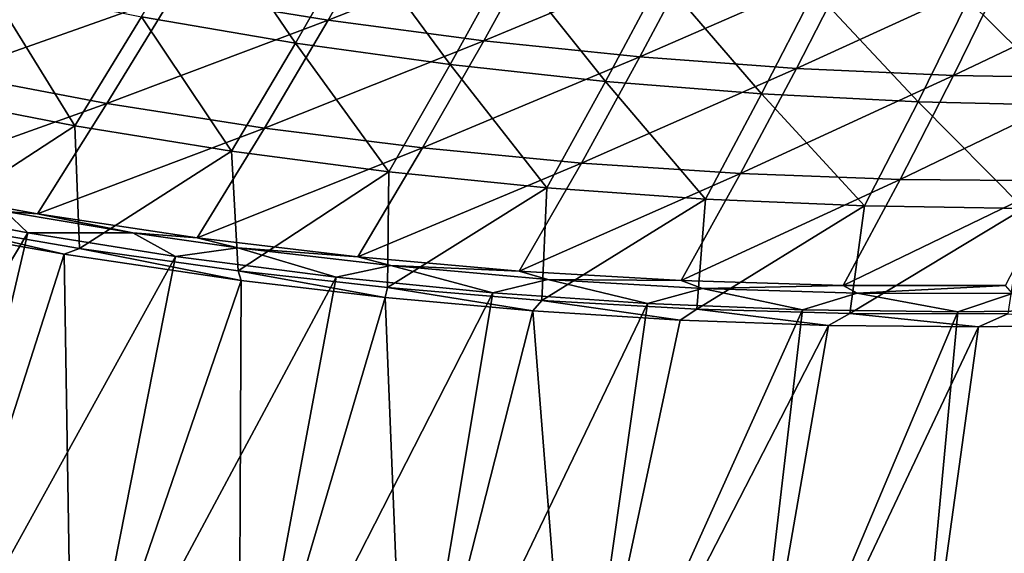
# Model space of a CAD drawing. Header units: metres. Extents: x -1 to 1402, y -1402 to 1.
# Tile 62 of 256: x 427 to 525, y -1349 to -1295. Entities that reach past the tile are written whole.
import ezdxf

# ---------------------------------------------------------------- set-up
doc = ezdxf.new("R2010")
doc.units = ezdxf.units.M

msp = doc.modelspace()

# ---------------------------------------------------------------- linework, layer by layer
at = {"layer": 'None0'}
for points in [[(439.038269, -1295.138184, -87.331779), (445.361115, -1284.470093, -114.750984), (454.370331, -1297.746094, -87.351364)], [(445.361115, -1284.470093, -114.750984), (460.429352, -1287.161377, -114.778702), (454.370331, -1297.746094, -87.351364)], [(442.213715, -1292.921265, -86.145638), (457.63092, -1295.452759, -86.188164), (463.66394, -1284.880127, -113.635918)], [(463.66394, -1284.880127, -113.635918), (457.63092, -1295.452759, -86.188164), (478.891174, -1287.041016, -113.688301)], [(454.370331, -1297.746094, -87.351364), (460.429352, -1287.161377, -114.778702), (469.783752, -1299.888306, -87.37175)], [(457.63092, -1295.452759, -86.188164), (473.125793, -1297.517334, -86.23201), (478.891174, -1287.041016, -113.688301)], [(460.429352, -1287.161377, -114.778702), (475.578247, -1289.397827, -114.807503), (469.783752, -1299.888306, -87.37175)], [(478.891174, -1287.041016, -113.688301), (473.125793, -1297.517334, -86.23201), (494.178101, -1288.752319, -113.742111)], [(469.783752, -1299.888306, -87.37175), (475.578247, -1289.397827, -114.807503), (485.265747, -1301.573364, -87.392899)], [(473.125793, -1297.517334, -86.23201), (488.680573, -1299.12207, -86.277031), (494.178101, -1288.752319, -113.742111)], [(475.578247, -1289.397827, -114.807503), (490.795319, -1291.187378, -114.837326), (485.265747, -1301.573364, -87.392899)], [(494.178101, -1288.752319, -113.742111), (488.680573, -1299.12207, -86.277031), (509.507996, -1290.020508, -113.797211)], [(426.892059, -1289.916016, -86.104546), (420.034912, -1300.821289, -58.781513), (442.213715, -1292.921265, -86.145638)], [(488.680573, -1299.12207, -86.277031), (504.278046, -1300.27417, -86.323105), (509.507996, -1290.020508, -113.797211)], [(509.507996, -1290.020508, -113.797211), (504.278046, -1300.27417, -86.323105), (524.867249, -1290.853638, -113.853462)], [(485.265747, -1301.573364, -87.392899), (490.795319, -1291.187378, -114.837326), (500.803497, -1302.809937, -87.414757)], [(490.795319, -1291.187378, -114.837326), (506.068176, -1292.538208, -114.868118), (500.803497, -1302.809937, -87.414757)], [(504.278046, -1300.27417, -86.323105), (519.904175, -1300.981934, -86.370102), (524.867249, -1290.853638, -113.853462)], [(524.867249, -1290.853638, -113.853462), (519.904175, -1300.981934, -86.370102), (540.243103, -1291.26001, -113.910713)], [(519.904175, -1300.981934, -86.370102), (535.545837, -1301.25415, -86.417915), (540.243103, -1291.26001, -113.910713)], [(416.922241, -1302.966919, -60.010754), (423.800323, -1292.05603, -87.313026), (432.412476, -1305.983765, -60.019577)], [(423.800323, -1292.05603, -87.313026), (439.038269, -1295.138184, -87.331779), (432.412476, -1305.983765, -60.019577)], [(420.034912, -1300.821289, -58.781513), (435.61142, -1303.759033, -58.812424), (442.213715, -1292.921265, -86.145638)], [(442.213715, -1292.921265, -86.145638), (435.61142, -1303.759033, -58.812424), (457.63092, -1295.452759, -86.188164)], [(500.803497, -1302.809937, -87.414757), (506.068176, -1292.538208, -114.868118), (516.384216, -1303.606689, -87.437302)], [(506.068176, -1292.538208, -114.868118), (521.384277, -1293.458374, -114.899818), (516.384216, -1303.606689, -87.437302)], [(516.384216, -1303.606689, -87.437302), (521.384277, -1293.458374, -114.899818), (531.995178, -1303.972168, -87.46048)], [(521.384277, -1293.458374, -114.899818), (536.731262, -1293.955933, -114.932373), (531.995178, -1303.972168, -87.46048)], [(432.412476, -1305.983765, -60.019577), (439.038269, -1295.138184, -87.331779), (447.998718, -1308.515381, -60.028931)], [(439.038269, -1295.138184, -87.331779), (454.370331, -1297.746094, -87.351364), (447.998718, -1308.515381, -60.028931)], [(435.61142, -1303.759033, -58.812424), (451.285492, -1306.212158, -58.844471), (457.63092, -1295.452759, -86.188164)], [(457.63092, -1295.452759, -86.188164), (451.285492, -1306.212158, -58.844471), (473.125793, -1297.517334, -86.23201)], [(447.998718, -1308.515381, -60.028931), (454.370331, -1297.746094, -87.351364), (463.667908, -1310.570923, -60.038795)], [(451.285492, -1306.212158, -58.844471), (467.038879, -1308.188232, -58.877548), (473.125793, -1297.517334, -86.23201)], [(454.370331, -1297.746094, -87.351364), (469.783752, -1299.888306, -87.37175), (463.667908, -1310.570923, -60.038795)], [(473.125793, -1297.517334, -86.23201), (467.038879, -1308.188232, -58.877548), (488.680573, -1299.12207, -86.277031)], [(467.038879, -1308.188232, -58.877548), (482.853333, -1309.694336, -58.911564), (488.680573, -1299.12207, -86.277031)], [(488.680573, -1299.12207, -86.277031), (482.853333, -1309.694336, -58.911564), (504.278046, -1300.27417, -86.323105)], [(463.667908, -1310.570923, -60.038795), (469.783752, -1299.888306, -87.37175), (479.406921, -1312.159424, -60.049156)], [(469.783752, -1299.888306, -87.37175), (485.265747, -1301.573364, -87.392899), (479.406921, -1312.159424, -60.049156)], [(420.034912, -1300.821289, -58.781513), (412.867157, -1311.890869, -31.596901), (435.61142, -1303.759033, -58.812424)], [(482.853333, -1309.694336, -58.911564), (498.711273, -1310.738403, -58.946419), (504.278046, -1300.27417, -86.323105)], [(504.278046, -1300.27417, -86.323105), (498.711273, -1310.738403, -58.946419), (519.904175, -1300.981934, -86.370102)], [(498.711273, -1310.738403, -58.946419), (514.598267, -1311.328979, -58.982018), (519.904175, -1300.981934, -86.370102)], [(519.904175, -1300.981934, -86.370102), (514.598267, -1311.328979, -58.982018), (535.545837, -1301.25415, -86.417915)], [(479.406921, -1312.159424, -60.049156), (485.265747, -1301.573364, -87.392899), (495.202667, -1313.289795, -60.05999)], [(485.265747, -1301.573364, -87.392899), (500.803497, -1302.809937, -87.414757), (495.202667, -1313.289795, -60.05999)], [(514.598267, -1311.328979, -58.982018), (530.500916, -1311.475586, -59.018265), (535.545837, -1301.25415, -86.417915)], [(432.412476, -1305.983765, -60.019577), (417.674072, -1315.598511, -32.846386), (416.922241, -1302.966919, -60.010754)], [(495.202667, -1313.289795, -60.05999), (500.803497, -1302.809937, -87.414757), (511.042114, -1313.971436, -60.071281)], [(500.803497, -1302.809937, -87.414757), (516.384216, -1303.606689, -87.437302), (511.042114, -1313.971436, -60.071281)], [(412.867157, -1311.890869, -31.596901), (428.686218, -1314.767578, -31.618927), (435.61142, -1303.759033, -58.812424)], [(435.61142, -1303.759033, -58.812424), (428.686218, -1314.767578, -31.618927), (451.285492, -1306.212158, -58.844471)], [(511.042114, -1313.971436, -60.071281), (516.384216, -1303.606689, -87.437302), (526.912109, -1314.213013, -60.083015)], [(516.384216, -1303.606689, -87.437302), (531.995178, -1303.972168, -87.46048), (526.912109, -1314.213013, -60.083015)], [(432.885162, -1318.21875, -32.846481), (417.674072, -1315.598511, -32.846386), (432.412476, -1305.983765, -60.019577)], [(447.998718, -1308.515381, -60.028931), (432.885162, -1318.21875, -32.846481), (432.412476, -1305.983765, -60.019577)], [(428.686218, -1314.767578, -31.618927), (444.605591, -1317.149536, -31.641582), (451.285492, -1306.212158, -58.844471)], [(451.285492, -1306.212158, -58.844471), (444.605591, -1317.149536, -31.641582), (467.038879, -1308.188232, -58.877548)], [(448.6875, -1320.45166, -32.846249), (432.885162, -1318.21875, -32.846481), (447.998718, -1308.515381, -60.028931)], [(444.605591, -1317.149536, -31.641582), (460.606781, -1319.044556, -31.664776), (467.038879, -1308.188232, -58.877548)], [(463.667908, -1310.570923, -60.038795), (448.6875, -1320.45166, -32.846249), (447.998718, -1308.515381, -60.028931)], [(467.038879, -1308.188232, -58.877548), (460.606781, -1319.044556, -31.664776), (482.853333, -1309.694336, -58.911564)], [(460.606781, -1319.044556, -31.664776), (476.671204, -1320.460327, -31.688414), (482.853333, -1309.694336, -58.911564)], [(482.853333, -1309.694336, -58.911564), (476.671204, -1320.460327, -31.688414), (498.711273, -1310.738403, -58.946419)], [(463.556244, -1322.113525, -32.845612), (448.6875, -1320.45166, -32.846249), (463.667908, -1310.570923, -60.038795)], [(479.406921, -1312.159424, -60.049156), (463.556244, -1322.113525, -32.845612), (463.667908, -1310.570923, -60.038795)], [(476.671204, -1320.460327, -31.688414), (492.780945, -1321.404785, -31.712402), (498.711273, -1310.738403, -58.946419)], [(498.711273, -1310.738403, -58.946419), (492.780945, -1321.404785, -31.712402), (514.598267, -1311.328979, -58.982018)], [(412.867157, -1311.890869, -31.596901), (425.50119, -1314.542847, -30.733009), (428.686218, -1314.767578, -31.618927)], [(492.780945, -1321.404785, -31.712402), (508.921295, -1321.887207, -31.73666), (514.598267, -1311.328979, -58.982018)], [(514.598267, -1311.328979, -58.982018), (508.921295, -1321.887207, -31.73666), (530.500916, -1311.475586, -59.018265)], [(508.921295, -1321.887207, -31.73666), (525.078674, -1321.917236, -31.761099), (530.500916, -1311.475586, -59.018265)], [(478.917389, -1323.396484, -32.844852), (463.556244, -1322.113525, -32.845612), (479.406921, -1312.159424, -60.049156)], [(495.202667, -1313.289795, -60.05999), (478.917389, -1323.396484, -32.844852), (479.406921, -1312.159424, -60.049156)], [(494.362396, -1324.254028, -32.844372), (478.917389, -1323.396484, -32.844852), (495.202667, -1313.289795, -60.05999)], [(511.042114, -1313.971436, -60.071281), (494.362396, -1324.254028, -32.844372), (495.202667, -1313.289795, -60.05999)], [(427.733612, -1316.643921, -29.765865), (413.478149, -1313.940308, -29.771782), (399.551849, -1363.903687)], [(413.478149, -1313.940308, -29.771782), (427.733612, -1316.643921, -29.765865), (425.50119, -1314.542847, -30.733009)], [(425.50119, -1314.542847, -30.733009), (438.173889, -1316.644897, -30.739088), (428.686218, -1314.767578, -31.618927)], [(425.50119, -1314.542847, -30.733009), (427.733612, -1316.643921, -29.765865), (438.173889, -1316.644897, -30.739088)], [(428.686218, -1314.767578, -31.618927), (438.173889, -1316.644897, -30.739088), (444.605591, -1317.149536, -31.641582)], [(509.581635, -1324.686035, -32.844177), (494.362396, -1324.254028, -32.844372), (511.042114, -1313.971436, -60.071281)], [(526.912109, -1314.213013, -60.083015), (509.581635, -1324.686035, -32.844177), (511.042114, -1313.971436, -60.071281)], [(525.327515, -1324.71228, -32.844124), (509.581635, -1324.686035, -32.844177), (526.912109, -1314.213013, -60.083015)], [(431.363647, -1318.779419, -32.349392), (417.674072, -1315.598511, -32.846386), (432.885162, -1318.21875, -32.846481)], [(431.363647, -1318.779419, -32.349392), (421.397583, -1317.011841, -32.35355), (417.674072, -1315.598511, -32.846386)], [(427.733612, -1316.643921, -29.765865), (399.551849, -1363.903687), (415.947754, -1367.000732)], [(442.43811, -1319.00061, -29.759661), (427.733612, -1316.643921, -29.765865), (415.947754, -1367.000732)], [(427.733612, -1316.643921, -29.765865), (442.43811, -1319.00061, -29.759661), (438.173889, -1316.644897, -30.739088)], [(438.173889, -1316.644897, -30.739088), (448.652557, -1318.139038, -30.744099), (444.605591, -1317.149536, -31.641582)], [(438.173889, -1316.644897, -30.739088), (442.43811, -1319.00061, -29.759661), (448.652557, -1318.139038, -30.744099)], [(415.684387, -1367.740601, -3), (421.397583, -1317.011841, -32.35355), (431.363647, -1318.779419, -32.349392)], [(444.605591, -1317.149536, -31.641582), (448.652557, -1318.139038, -30.744099), (460.606781, -1319.044556, -31.664776)], [(432.182953, -1370.358032, -3), (415.684387, -1367.740601, -3), (431.363647, -1318.779419, -32.349392)], [(448.966797, -1321.414063, -32.341949), (431.363647, -1318.779419, -32.349392), (432.885162, -1318.21875, -32.846481)], [(432.182953, -1370.358032, -3), (431.363647, -1318.779419, -32.349392), (448.966797, -1321.414063, -32.341949)], [(448.966797, -1321.414063, -32.341949), (432.885162, -1318.21875, -32.846481), (448.6875, -1320.45166, -32.846249)], [(442.43811, -1319.00061, -29.759661), (458.445618, -1321.077271, -29.75281), (448.652557, -1318.139038, -30.744099)], [(448.652557, -1318.139038, -30.744099), (463.872498, -1319.923706, -30.751335), (460.606781, -1319.044556, -31.664776)], [(448.652557, -1318.139038, -30.744099), (458.445618, -1321.077271, -29.75281), (463.872498, -1319.923706, -30.751335)], [(442.43811, -1319.00061, -29.759661), (415.947754, -1367.000732), (432.428131, -1369.611206)], [(458.445618, -1321.077271, -29.75281), (442.43811, -1319.00061, -29.759661), (432.428131, -1369.611206)], [(460.606781, -1319.044556, -31.664776), (463.872498, -1319.923706, -30.751335), (476.671204, -1320.460327, -31.688414)], [(463.318176, -1323.110962, -32.335793), (448.6875, -1320.45166, -32.846249), (463.556244, -1322.113525, -32.845612)], [(463.318176, -1323.110962, -32.335793), (448.966797, -1321.414063, -32.341949), (448.6875, -1320.45166, -32.846249)], [(458.445618, -1321.077271, -29.75281), (474.042999, -1322.622559, -29.74605), (463.872498, -1319.923706, -30.751335)], [(463.872498, -1319.923706, -30.751335), (479.508636, -1321.291992, -30.75872), (476.671204, -1320.460327, -31.688414)], [(463.872498, -1319.923706, -30.751335), (474.042999, -1322.622559, -29.74605), (479.508636, -1321.291992, -30.75872)], [(476.671204, -1320.460327, -31.688414), (479.508636, -1321.291992, -30.75872), (492.780945, -1321.404785, -31.712402)], [(448.750488, -1372.495605, -3), (432.182953, -1370.358032, -3), (448.966797, -1321.414063, -32.341949)], [(458.445618, -1321.077271, -29.75281), (432.428131, -1369.611206), (448.977356, -1371.742432)], [(448.750488, -1372.495605, -3), (448.966797, -1321.414063, -32.341949), (463.318176, -1323.110962, -32.335793)], [(474.042999, -1322.622559, -29.74605), (458.445618, -1321.077271, -29.75281), (448.977356, -1371.742432)], [(474.042999, -1322.622559, -29.74605), (489.453308, -1323.697632, -29.739298), (479.508636, -1321.291992, -30.75872)], [(479.508636, -1321.291992, -30.75872), (494.91095, -1322.190186, -30.765945), (492.780945, -1321.404785, -31.712402)], [(479.508636, -1321.291992, -30.75872), (489.453308, -1323.697632, -29.739298), (494.91095, -1322.190186, -30.765945)], [(492.780945, -1321.404785, -31.712402), (494.91095, -1322.190186, -30.765945), (508.921295, -1321.887207, -31.73666)], [(474.042999, -1322.622559, -29.74605), (448.977356, -1371.742432), (465.580536, -1373.4021)], [(478.02832, -1324.440308, -32.329414), (463.318176, -1323.110962, -32.335793), (463.556244, -1322.113525, -32.845612)], [(478.02832, -1324.440308, -32.329414), (463.556244, -1322.113525, -32.845612), (478.917389, -1323.396484, -32.844852)], [(489.453308, -1323.697632, -29.739298), (474.042999, -1322.622559, -29.74605), (465.580536, -1373.4021)], [(489.453308, -1323.697632, -29.739298), (504.870239, -1324.334229, -29.732487), (494.91095, -1322.190186, -30.765945)], [(494.91095, -1322.190186, -30.765945), (510.329529, -1322.652588, -30.773123), (508.921295, -1321.887207, -31.73666)], [(494.91095, -1322.190186, -30.765945), (504.870239, -1324.334229, -29.732487), (510.329529, -1322.652588, -30.773123)], [(504.870239, -1324.334229, -29.732487), (520.357483, -1324.54187, -29.725595), (510.329529, -1322.652588, -30.773123)], [(508.921295, -1321.887207, -31.73666), (510.329529, -1322.652588, -30.773123), (525.078674, -1321.917236, -31.761099)], [(510.329529, -1322.652588, -30.773123), (525.775635, -1322.687378, -30.78026), (525.078674, -1321.917236, -31.761099)], [(510.329529, -1322.652588, -30.773123), (520.357483, -1324.54187, -29.725595), (525.775635, -1322.687378, -30.78026)], [(520.357483, -1324.54187, -29.725595), (536.147217, -1324.317627, -29.718533), (525.775635, -1322.687378, -30.78026)], [(465.372162, -1374.161011, -3), (448.750488, -1372.495605, -3), (463.318176, -1323.110962, -32.335793)], [(465.372162, -1374.161011, -3), (463.318176, -1323.110962, -32.335793), (478.02832, -1324.440308, -32.329414)], [(489.453308, -1323.697632, -29.739298), (465.580536, -1373.4021), (482.223511, -1374.598389)], [(492.681549, -1325.36145, -32.322998), (478.02832, -1324.440308, -32.329414), (478.917389, -1323.396484, -32.844852)], [(492.681549, -1325.36145, -32.322998), (478.917389, -1323.396484, -32.844852), (494.362396, -1324.254028, -32.844372)], [(504.870239, -1324.334229, -29.732487), (489.453308, -1323.697632, -29.739298), (482.223511, -1374.598389)], [(482.033813, -1375.362671, -3), (465.372162, -1374.161011, -3), (478.02832, -1324.440308, -32.329414)], [(482.033813, -1375.362671, -3), (478.02832, -1324.440308, -32.329414), (492.681549, -1325.36145, -32.322998)], [(504.870239, -1324.334229, -29.732487), (482.223511, -1374.598389), (498.893005, -1375.339478)], [(507.469574, -1325.892212, -32.316471), (492.681549, -1325.36145, -32.322998), (494.362396, -1324.254028, -32.844372)], [(507.469574, -1325.892212, -32.316471), (494.362396, -1324.254028, -32.844372), (509.581635, -1324.686035, -32.844177)], [(520.357483, -1324.54187, -29.725595), (504.870239, -1324.334229, -29.732487), (498.893005, -1375.339478)], [(520.357483, -1324.54187, -29.725595), (498.893005, -1375.339478), (515.576355, -1375.634155)], [(522.399536, -1326.030151, -32.309837), (507.469574, -1325.892212, -32.316471), (509.581635, -1324.686035, -32.844177)], [(522.399536, -1326.030151, -32.309837), (509.581635, -1324.686035, -32.844177), (525.327515, -1324.71228, -32.844124)], [(536.147217, -1324.317627, -29.718533), (515.576355, -1375.634155), (532.26178, -1375.491089)], [(536.147217, -1324.317627, -29.718533), (520.357483, -1324.54187, -29.725595), (515.576355, -1375.634155)], [(507.469574, -1325.892212, -32.316471), (482.033813, -1375.362671, -3), (492.681549, -1325.36145, -32.322998)], [(537.753052, -1325.763794, -32.302982), (522.399536, -1326.030151, -32.309837), (525.327515, -1324.71228, -32.844124)], [(498.722107, -1376.108643, -3), (482.033813, -1375.362671, -3), (507.469574, -1325.892212, -32.316471)], [(522.399536, -1326.030151, -32.309837), (498.722107, -1376.108643, -3), (507.469574, -1325.892212, -32.316471)], [(515.424377, -1376.407471, -3), (498.722107, -1376.108643, -3), (522.399536, -1326.030151, -32.309837)], [(532.128784, -1376.268066, -3), (515.424377, -1376.407471, -3), (537.753052, -1325.763794, -32.302982)], [(537.753052, -1325.763794, -32.302982), (515.424377, -1376.407471, -3), (522.399536, -1326.030151, -32.309837)]]:
    msp.add_3dface(points, dxfattribs=at)

doc.saveas('drawing.dxf')
